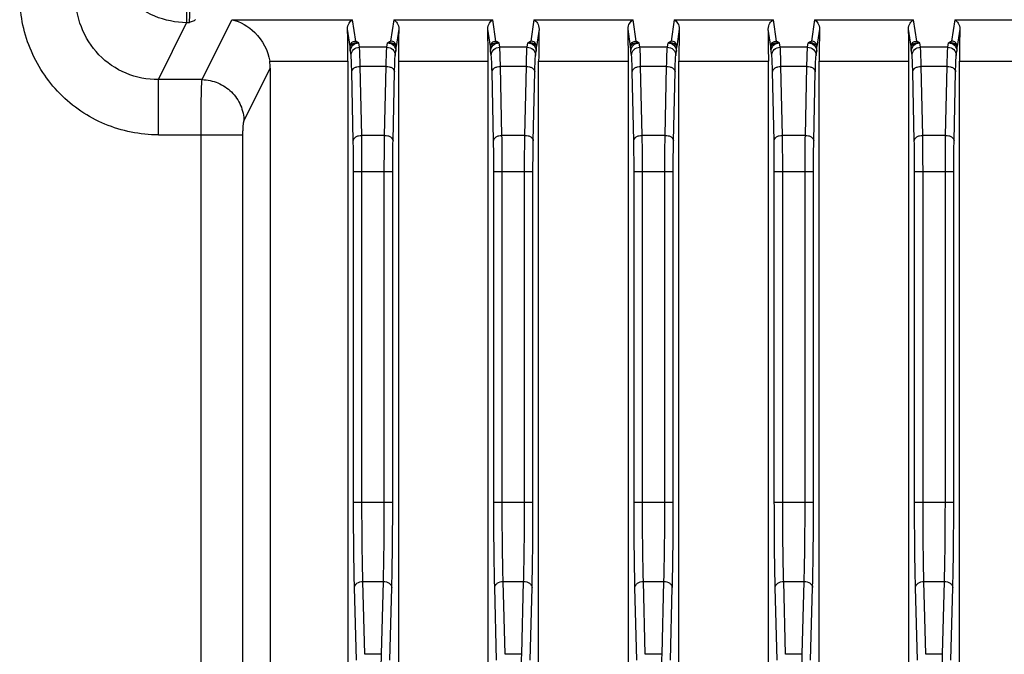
# Model space of a CAD drawing. Header units: millimetres. Extents: x 0 to 1189, y 0 to 841.
# Tile 22 of 29: x 924 to 959, y 547 to 570. Entities that reach past the tile are written whole.
import ezdxf

# ---------------------------------------------------------------- set-up
doc = ezdxf.new("R2010")
doc.units = ezdxf.units.MM
doc.layers.add('11_COMPONENTS', color=7, linetype='Continuous')

msp = doc.modelspace()

# ---------------------------------------------------------------- linework, layer by layer
at = {"layer": '11_COMPONENTS', "color": 7, "linetype": 'Continuous'}
for p, q in [((929.577, 570.411), (929.577, 569.426)), ((928.569, 567.395), (929.577, 569.426)), ((929.672, 569.426), (929.577, 569.426)), ((930.127, 567.395), (931.184, 569.526)), ((931.184, 569.526), (935.493, 569.526)), ((935.605, 568.772), (935.493, 569.526)), ((936.96, 569.526), (936.848, 568.772)), ((936.96, 569.526), (940.493, 569.526)), ((940.605, 568.772), (940.493, 569.526)), ((941.96, 569.526), (941.848, 568.772)), ((941.96, 569.526), (945.493, 569.526)), ((945.605, 568.772), (945.493, 569.526)), ((946.96, 569.526), (946.848, 568.772)), ((946.96, 569.526), (950.493, 569.526)), ((950.605, 568.772), (950.493, 569.526)), ((951.96, 569.526), (951.848, 568.772)), ((951.96, 569.526), (955.493, 569.526)), ((955.605, 568.772), (955.493, 569.526)), ((956.96, 569.526), (956.848, 568.772)), ((956.96, 569.526), (960.493, 569.526)), ((935.405, 568.575), (935.312, 569.2)), ((937.14, 569.2), (937.048, 568.575)), ((940.405, 568.575), (940.312, 569.2)), ((942.14, 569.2), (942.048, 568.575)), ((945.405, 568.575), (945.312, 569.2)), ((947.14, 569.2), (947.048, 568.575)), ((950.405, 568.575), (950.312, 569.2)), ((952.14, 569.2), (952.048, 568.575)), ((955.405, 568.575), (955.312, 569.2)), ((957.14, 569.2), (957.048, 568.575)), ((935.737, 568.552), (935.714, 568.706)), ((936.715, 568.552), (936.738, 568.706)), ((940.737, 568.552), (940.714, 568.706)), ((941.715, 568.552), (941.738, 568.706)), ((945.737, 568.552), (945.714, 568.706)), ((946.715, 568.552), (946.738, 568.706)), ((950.737, 568.552), (950.714, 568.706)), ((951.715, 568.552), (951.738, 568.706)), ((955.737, 568.552), (955.714, 568.706)), ((956.715, 568.552), (956.738, 568.706)), ((935.437, 568.257), (935.414, 568.41)), ((936.715, 568.552), (935.737, 568.552)), ((937.015, 568.257), (937.038, 568.41)), ((940.437, 568.257), (940.414, 568.41)), ((941.715, 568.552), (940.737, 568.552)), ((942.015, 568.257), (942.038, 568.41)), ((945.437, 568.257), (945.414, 568.41)), ((946.715, 568.552), (945.737, 568.552)), ((947.015, 568.257), (947.038, 568.41)), ((950.437, 568.257), (950.414, 568.41)), ((951.715, 568.552), (950.737, 568.552)), ((952.015, 568.257), (952.038, 568.41)), ((955.437, 568.257), (955.414, 568.41)), ((956.715, 568.552), (955.737, 568.552)), ((957.015, 568.257), (957.038, 568.41)), ((932.54, 568.049), (935.326, 568.049)), ((935.326, 568.049), (935.326, 519.736)), ((937.126, 568.049), (937.126, 519.736)), ((937.126, 568.049), (940.326, 568.049)), ((940.326, 519.736), (940.326, 568.049)), ((942.126, 519.736), (942.126, 568.049)), ((942.126, 568.049), (945.326, 568.049)), ((945.326, 519.736), (945.326, 568.049)), ((947.126, 519.736), (947.126, 568.049)), ((947.126, 568.049), (950.326, 568.049)), ((950.326, 519.736), (950.326, 568.049)), ((952.126, 519.736), (952.126, 568.049)), ((952.126, 568.049), (955.326, 568.049)), ((955.326, 519.736), (955.326, 568.049)), ((957.126, 519.736), (957.126, 568.049)), ((957.126, 568.049), (960.326, 568.049)), ((931.621, 565.918), (932.559, 567.807)), ((932.559, 567.807), (932.559, 519.736)), ((935.518, 565.215), (935.464, 567.675)), ((935.818, 565.408), (935.763, 567.868)), ((936.689, 567.868), (935.763, 567.868)), ((936.635, 565.408), (936.689, 567.868)), ((936.935, 565.215), (936.989, 567.675)), ((940.518, 565.215), (940.464, 567.675)), ((940.818, 565.408), (940.763, 567.868)), ((941.689, 567.868), (940.763, 567.868)), ((941.635, 565.408), (941.689, 567.868)), ((941.935, 565.215), (941.989, 567.675)), ((945.518, 565.215), (945.464, 567.675)), ((945.818, 565.408), (945.763, 567.868)), ((946.689, 567.868), (945.763, 567.868)), ((946.635, 565.408), (946.689, 567.868)), ((946.935, 565.215), (946.989, 567.675)), ((950.518, 565.215), (950.464, 567.675)), ((950.818, 565.408), (950.763, 567.868)), ((951.689, 567.868), (950.763, 567.868)), ((951.635, 565.408), (951.689, 567.868)), ((951.935, 565.215), (951.989, 567.675)), ((955.518, 565.215), (955.464, 567.675)), ((955.818, 565.408), (955.763, 567.868)), ((956.689, 567.868), (955.763, 567.868)), ((956.635, 565.408), (956.689, 567.868)), ((956.935, 565.215), (956.989, 567.675)), ((928.569, 565.425), (928.569, 567.395)), ((930.127, 567.395), (928.569, 567.395)), ((928.569, 565.425), (931.585, 565.425)), ((930.091, 505.372), (930.091, 565.425)), ((931.585, 507.363), (931.585, 565.425)), ((936.635, 565.408), (935.818, 565.408)), ((941.635, 565.408), (940.818, 565.408)), ((946.635, 565.408), (945.818, 565.408)), ((951.635, 565.408), (950.818, 565.408)), ((956.635, 565.408), (955.818, 565.408)), ((935.528, 552.322), (935.528, 564.123)), ((935.528, 564.123), (936.924, 564.123)), ((935.828, 552.322), (935.828, 564.123)), ((936.624, 552.322), (936.624, 564.123)), ((936.924, 552.322), (936.924, 564.123)), ((940.528, 552.322), (940.528, 564.123)), ((940.528, 564.123), (941.924, 564.123)), ((940.828, 552.322), (940.828, 564.123)), ((941.624, 552.322), (941.624, 564.123)), ((941.924, 552.322), (941.924, 564.123)), ((945.528, 552.322), (945.528, 564.123)), ((945.528, 564.123), (946.924, 564.123)), ((945.828, 552.322), (945.828, 564.123)), ((946.624, 552.322), (946.624, 564.123)), ((946.924, 552.322), (946.924, 564.123)), ((950.528, 552.322), (950.528, 564.123)), ((950.528, 564.123), (951.924, 564.123)), ((950.828, 552.322), (950.828, 564.123)), ((951.624, 552.322), (951.624, 564.123)), ((951.924, 552.322), (951.924, 564.123)), ((955.528, 552.322), (955.528, 564.123)), ((955.528, 564.123), (956.924, 564.123)), ((955.828, 552.322), (955.828, 564.123)), ((956.624, 552.322), (956.624, 564.123)), ((956.924, 552.322), (956.924, 564.123)), ((935.528, 552.322), (936.924, 552.322)), ((940.528, 552.322), (941.924, 552.322)), ((945.528, 552.322), (946.924, 552.322)), ((950.528, 552.322), (951.924, 552.322)), ((955.528, 552.322), (956.924, 552.322)), ((935.929, 546.897), (935.861, 549.494)), ((935.861, 549.494), (936.592, 549.494)), ((936.524, 546.897), (936.592, 549.494)), ((940.929, 546.897), (940.861, 549.494)), ((940.861, 549.494), (941.592, 549.494)), ((941.524, 546.897), (941.592, 549.494)), ((945.929, 546.897), (945.861, 549.494)), ((945.861, 549.494), (946.592, 549.494)), ((946.524, 546.897), (946.592, 549.494)), ((950.929, 546.897), (950.861, 549.494)), ((950.861, 549.494), (951.592, 549.494)), ((951.524, 546.897), (951.592, 549.494)), ((955.929, 546.897), (955.861, 549.494)), ((955.861, 549.494), (956.592, 549.494)), ((956.524, 546.897), (956.592, 549.494)), ((935.629, 546.685), (935.561, 549.281)), ((936.823, 546.685), (936.891, 549.281)), ((940.629, 546.685), (940.561, 549.281)), ((941.823, 546.685), (941.891, 549.281)), ((945.629, 546.685), (945.561, 549.281)), ((946.823, 546.685), (946.891, 549.281)), ((950.629, 546.685), (950.561, 549.281)), ((951.823, 546.685), (951.891, 549.281)), ((955.629, 546.685), (955.561, 549.281)), ((956.823, 546.685), (956.891, 549.281)), ((936.524, 546.897), (935.929, 546.897)), ((941.524, 546.897), (940.929, 546.897)), ((946.524, 546.897), (945.929, 546.897)), ((951.524, 546.897), (950.929, 546.897)), ((956.524, 546.897), (955.929, 546.897))]:
    msp.add_line(p, q, dxfattribs=at)
for centre, major_axis, ratio, start_param, end_param in [((935.287, 568.049), (0, 1.5), 0.026186, -1.570796, -0.695632), ((937.166, 568.049), (0, 1.5), 0.026186, 0.695632, 1.570796), ((940.287, 568.049), (0, 1.5), 0.026186, -1.570796, -0.695632), ((942.166, 568.049), (0, 1.5), 0.026186, 0.695632, 1.570796), ((945.287, 568.049), (0, 1.5), 0.026186, -1.570796, -0.695632), ((947.166, 568.049), (0, 1.5), 0.026186, 0.695632, 1.570796), ((950.287, 568.049), (0, 1.5), 0.026186, -1.570796, -0.695632), ((952.166, 568.049), (0, 1.5), 0.026186, 0.695632, 1.570796), ((955.287, 568.049), (0, 1.5), 0.026186, -1.570796, -0.695632), ((957.166, 568.049), (0, 1.5), 0.026186, 0.695632, 1.570796), ((931.053, 567.784), (0.679, 1.369), 0.981173, -1.102604, -0.943206)]:
    msp.add_ellipse(centre, major_axis=major_axis, ratio=ratio, start_param=start_param, end_param=end_param, dxfattribs=at)
for points, knots in [([(929.577, 569.426), (929.19, 569.428), (928.408, 569.586), (927.421, 570.252), (926.762, 571.243), (926.606, 572.024), (926.604, 572.411)], [0, 0, 0, 0, 0.250068, 0.500154, 0.750142, 1, 1, 1, 1]), ([(928.569, 565.425), (927.922, 565.425), (926.614, 565.685), (924.967, 566.804), (923.877, 568.47), (923.626, 569.778), (923.626, 570.425)], [0, 0, 0, 0, 0.249965, 0.499924, 0.749927, 1, 1, 1, 1]), ([(928.569, 567.395), (928.178, 567.391), (927.385, 567.544), (926.393, 568.229), (925.753, 569.246), (925.615, 570.036), (925.619, 570.425)], [0, 0, 0, 0, 0.250257, 0.500587, 0.750563, 1, 1, 1, 1]), ([(929.672, 569.426), (929.681, 569.465), (929.687, 569.58), (929.699, 569.794), (929.705, 570.083), (929.706, 570.297), (929.706, 570.411)], [0, 0, 0, 0, 0.121204, 0.347802, 0.652943, 1, 1, 1, 1]), ([(929.893, 569.54), (929.891, 569.527), (929.862, 569.504), (929.789, 569.467), (929.72, 569.443), (929.672, 569.426)], [0, 0, 0, 0, 0.154877, 0.392499, 1, 1, 1, 1]), ([(931.184, 569.526), (931.491, 569.468), (932.135, 569.098), (932.479, 568.43), (932.54, 568.049)], [0, 0, 0, 0, 0.446847, 1, 1, 1, 1]), ([(935.312, 569.2), (935.31, 569.273), (935.348, 569.406), (935.443, 569.501), (935.493, 569.526)], [0, 0, 0, 0, 0.56873, 1, 1, 1, 1]), ([(936.96, 569.526), (937.009, 569.501), (937.105, 569.406), (937.143, 569.273), (937.14, 569.2)], [0, 0, 0, 0, 0.431244, 1, 1, 1, 1]), ([(940.312, 569.2), (940.31, 569.273), (940.348, 569.406), (940.443, 569.501), (940.493, 569.526)], [0, 0, 0, 0, 0.56873, 1, 1, 1, 1]), ([(941.96, 569.526), (942.009, 569.501), (942.105, 569.406), (942.143, 569.273), (942.14, 569.2)], [0, 0, 0, 0, 0.431244, 1, 1, 1, 1]), ([(945.312, 569.2), (945.31, 569.273), (945.348, 569.406), (945.443, 569.501), (945.493, 569.526)], [0, 0, 0, 0, 0.56873, 1, 1, 1, 1]), ([(946.96, 569.526), (947.009, 569.501), (947.105, 569.406), (947.143, 569.273), (947.14, 569.2)], [0, 0, 0, 0, 0.431244, 1, 1, 1, 1]), ([(950.312, 569.2), (950.31, 569.273), (950.348, 569.406), (950.443, 569.501), (950.493, 569.526)], [0, 0, 0, 0, 0.56873, 1, 1, 1, 1]), ([(951.96, 569.526), (952.009, 569.501), (952.105, 569.406), (952.143, 569.273), (952.14, 569.2)], [0, 0, 0, 0, 0.431244, 1, 1, 1, 1]), ([(955.312, 569.2), (955.31, 569.273), (955.348, 569.406), (955.443, 569.501), (955.493, 569.526)], [0, 0, 0, 0, 0.56873, 1, 1, 1, 1]), ([(956.96, 569.526), (957.009, 569.501), (957.105, 569.406), (957.143, 569.273), (957.14, 569.2)], [0, 0, 0, 0, 0.431244, 1, 1, 1, 1]), ([(935.405, 568.575), (935.405, 568.626), (935.449, 568.73), (935.554, 568.772), (935.605, 568.772)], [0, 0, 0, 0, 0.497369, 1, 1, 1, 1]), ([(935.714, 568.706), (935.642, 568.713), (935.536, 568.697), (935.435, 568.635), (935.406, 568.594), (935.405, 568.575)], [0, 0, 0, 0, 0.614308, 0.843414, 1, 1, 1, 1]), ([(935.414, 568.41), (935.415, 568.486), (935.48, 568.643), (935.638, 568.705), (935.714, 568.706)], [0, 0, 0, 0, 0.497369, 1, 1, 1, 1]), ([(935.714, 568.706), (935.69, 568.716), (935.656, 568.73), (935.62, 568.752), (935.606, 568.765), (935.605, 568.772)], [0, 0, 0, 0, 0.599211, 0.837113, 1, 1, 1, 1]), ([(936.848, 568.772), (936.847, 568.765), (936.833, 568.752), (936.796, 568.73), (936.762, 568.716), (936.738, 568.706)], [0, 0, 0, 0, 0.16287, 0.400795, 1, 1, 1, 1]), ([(937.048, 568.575), (937.046, 568.594), (937.018, 568.635), (936.916, 568.697), (936.811, 568.713), (936.738, 568.706)], [0, 0, 0, 0, 0.1565, 0.385591, 1, 1, 1, 1]), ([(936.738, 568.706), (936.814, 568.705), (936.972, 568.643), (937.038, 568.486), (937.038, 568.41)], [0, 0, 0, 0, 0.502631, 1, 1, 1, 1]), ([(937.048, 568.575), (937.047, 568.626), (937.004, 568.73), (936.898, 568.772), (936.848, 568.772)], [0, 0, 0, 0, 0.497371, 1, 1, 1, 1]), ([(940.405, 568.575), (940.405, 568.626), (940.449, 568.73), (940.554, 568.772), (940.605, 568.772)], [0, 0, 0, 0, 0.497369, 1, 1, 1, 1]), ([(940.714, 568.706), (940.642, 568.713), (940.536, 568.697), (940.435, 568.635), (940.406, 568.594), (940.405, 568.575)], [0, 0, 0, 0, 0.614308, 0.843414, 1, 1, 1, 1]), ([(940.414, 568.41), (940.415, 568.486), (940.48, 568.643), (940.638, 568.705), (940.714, 568.706)], [0, 0, 0, 0, 0.497369, 1, 1, 1, 1]), ([(940.714, 568.706), (940.69, 568.716), (940.656, 568.73), (940.62, 568.752), (940.606, 568.765), (940.605, 568.772)], [0, 0, 0, 0, 0.599211, 0.837113, 1, 1, 1, 1]), ([(941.848, 568.772), (941.847, 568.765), (941.833, 568.752), (941.796, 568.73), (941.762, 568.716), (941.738, 568.706)], [0, 0, 0, 0, 0.16287, 0.400795, 1, 1, 1, 1]), ([(942.048, 568.575), (942.046, 568.594), (942.018, 568.635), (941.916, 568.697), (941.811, 568.713), (941.738, 568.706)], [0, 0, 0, 0, 0.1565, 0.385591, 1, 1, 1, 1]), ([(941.738, 568.706), (941.814, 568.705), (941.972, 568.643), (942.038, 568.486), (942.038, 568.41)], [0, 0, 0, 0, 0.502631, 1, 1, 1, 1]), ([(942.048, 568.575), (942.047, 568.626), (942.004, 568.73), (941.898, 568.772), (941.848, 568.772)], [0, 0, 0, 0, 0.497371, 1, 1, 1, 1]), ([(945.405, 568.575), (945.405, 568.626), (945.449, 568.73), (945.554, 568.772), (945.605, 568.772)], [0, 0, 0, 0, 0.497369, 1, 1, 1, 1]), ([(945.714, 568.706), (945.642, 568.713), (945.536, 568.697), (945.435, 568.635), (945.406, 568.594), (945.405, 568.575)], [0, 0, 0, 0, 0.614308, 0.843414, 1, 1, 1, 1]), ([(945.414, 568.41), (945.415, 568.486), (945.48, 568.643), (945.638, 568.705), (945.714, 568.706)], [0, 0, 0, 0, 0.497369, 1, 1, 1, 1]), ([(945.714, 568.706), (945.69, 568.716), (945.656, 568.73), (945.62, 568.752), (945.606, 568.765), (945.605, 568.772)], [0, 0, 0, 0, 0.599211, 0.837113, 1, 1, 1, 1]), ([(946.848, 568.772), (946.847, 568.765), (946.833, 568.752), (946.796, 568.73), (946.762, 568.716), (946.738, 568.706)], [0, 0, 0, 0, 0.16287, 0.400795, 1, 1, 1, 1]), ([(947.048, 568.575), (947.046, 568.594), (947.018, 568.635), (946.916, 568.697), (946.811, 568.713), (946.738, 568.706)], [0, 0, 0, 0, 0.1565, 0.385591, 1, 1, 1, 1]), ([(946.738, 568.706), (946.814, 568.705), (946.972, 568.643), (947.038, 568.486), (947.038, 568.41)], [0, 0, 0, 0, 0.502631, 1, 1, 1, 1]), ([(947.048, 568.575), (947.047, 568.626), (947.004, 568.73), (946.898, 568.772), (946.848, 568.772)], [0, 0, 0, 0, 0.497371, 1, 1, 1, 1]), ([(950.405, 568.575), (950.405, 568.626), (950.449, 568.73), (950.554, 568.772), (950.605, 568.772)], [0, 0, 0, 0, 0.497369, 1, 1, 1, 1]), ([(950.714, 568.706), (950.642, 568.713), (950.536, 568.697), (950.435, 568.635), (950.406, 568.594), (950.405, 568.575)], [0, 0, 0, 0, 0.614308, 0.843414, 1, 1, 1, 1]), ([(950.414, 568.41), (950.415, 568.486), (950.48, 568.643), (950.638, 568.705), (950.714, 568.706)], [0, 0, 0, 0, 0.497369, 1, 1, 1, 1]), ([(950.714, 568.706), (950.69, 568.716), (950.656, 568.73), (950.62, 568.752), (950.606, 568.765), (950.605, 568.772)], [0, 0, 0, 0, 0.599211, 0.837113, 1, 1, 1, 1]), ([(951.848, 568.772), (951.847, 568.765), (951.833, 568.752), (951.796, 568.73), (951.762, 568.716), (951.738, 568.706)], [0, 0, 0, 0, 0.16287, 0.400795, 1, 1, 1, 1]), ([(952.048, 568.575), (952.046, 568.594), (952.018, 568.635), (951.916, 568.697), (951.811, 568.713), (951.738, 568.706)], [0, 0, 0, 0, 0.1565, 0.385591, 1, 1, 1, 1]), ([(951.738, 568.706), (951.814, 568.705), (951.972, 568.643), (952.038, 568.486), (952.038, 568.41)], [0, 0, 0, 0, 0.502631, 1, 1, 1, 1]), ([(952.048, 568.575), (952.047, 568.626), (952.004, 568.73), (951.898, 568.772), (951.848, 568.772)], [0, 0, 0, 0, 0.497371, 1, 1, 1, 1]), ([(955.405, 568.575), (955.405, 568.626), (955.449, 568.73), (955.554, 568.772), (955.605, 568.772)], [0, 0, 0, 0, 0.497369, 1, 1, 1, 1]), ([(955.714, 568.706), (955.642, 568.713), (955.536, 568.697), (955.435, 568.635), (955.406, 568.594), (955.405, 568.575)], [0, 0, 0, 0, 0.614308, 0.843414, 1, 1, 1, 1]), ([(955.414, 568.41), (955.415, 568.486), (955.48, 568.643), (955.638, 568.705), (955.714, 568.706)], [0, 0, 0, 0, 0.497369, 1, 1, 1, 1]), ([(955.714, 568.706), (955.69, 568.716), (955.656, 568.73), (955.62, 568.752), (955.606, 568.765), (955.605, 568.772)], [0, 0, 0, 0, 0.599211, 0.837113, 1, 1, 1, 1]), ([(956.848, 568.772), (956.847, 568.765), (956.833, 568.752), (956.796, 568.73), (956.762, 568.716), (956.738, 568.706)], [0, 0, 0, 0, 0.16287, 0.400795, 1, 1, 1, 1]), ([(957.048, 568.575), (957.046, 568.594), (957.018, 568.635), (956.916, 568.697), (956.811, 568.713), (956.738, 568.706)], [0, 0, 0, 0, 0.1565, 0.385591, 1, 1, 1, 1]), ([(956.738, 568.706), (956.814, 568.705), (956.972, 568.643), (957.038, 568.486), (957.038, 568.41)], [0, 0, 0, 0, 0.502631, 1, 1, 1, 1]), ([(957.048, 568.575), (957.047, 568.626), (957.004, 568.73), (956.898, 568.772), (956.848, 568.772)], [0, 0, 0, 0, 0.497371, 1, 1, 1, 1]), ([(935.414, 568.41), (935.413, 568.418), (935.408, 568.473), (935.406, 568.528), (935.405, 568.575)], [0, 0, 0, 0, 0.144201, 1, 1, 1, 1]), ([(935.437, 568.257), (935.438, 568.332), (935.503, 568.49), (935.661, 568.552), (935.737, 568.552)], [0, 0, 0, 0, 0.497369, 1, 1, 1, 1]), ([(935.763, 567.868), (935.761, 568.017), (935.754, 568.245), (935.747, 568.474), (935.737, 568.552)], [0, 0, 0, 0, 0.652289, 1, 1, 1, 1]), ([(936.689, 567.868), (936.692, 568.017), (936.699, 568.245), (936.705, 568.474), (936.715, 568.552)], [0, 0, 0, 0, 0.652371, 1, 1, 1, 1]), ([(936.715, 568.552), (936.792, 568.552), (936.949, 568.49), (937.015, 568.332), (937.015, 568.257)], [0, 0, 0, 0, 0.502631, 1, 1, 1, 1]), ([(937.038, 568.41), (937.039, 568.418), (937.044, 568.473), (937.046, 568.528), (937.048, 568.575)], [0, 0, 0, 0, 0.144222, 1, 1, 1, 1]), ([(940.414, 568.41), (940.413, 568.418), (940.408, 568.473), (940.406, 568.528), (940.405, 568.575)], [0, 0, 0, 0, 0.144201, 1, 1, 1, 1]), ([(940.437, 568.257), (940.438, 568.332), (940.503, 568.49), (940.661, 568.552), (940.737, 568.552)], [0, 0, 0, 0, 0.497369, 1, 1, 1, 1]), ([(940.763, 567.868), (940.761, 568.017), (940.754, 568.245), (940.747, 568.474), (940.737, 568.552)], [0, 0, 0, 0, 0.652289, 1, 1, 1, 1]), ([(941.689, 567.868), (941.692, 568.017), (941.699, 568.245), (941.705, 568.474), (941.715, 568.552)], [0, 0, 0, 0, 0.652371, 1, 1, 1, 1]), ([(941.715, 568.552), (941.792, 568.552), (941.949, 568.49), (942.015, 568.332), (942.015, 568.257)], [0, 0, 0, 0, 0.502631, 1, 1, 1, 1]), ([(942.038, 568.41), (942.039, 568.418), (942.044, 568.473), (942.046, 568.528), (942.048, 568.575)], [0, 0, 0, 0, 0.144222, 1, 1, 1, 1]), ([(945.414, 568.41), (945.413, 568.418), (945.408, 568.473), (945.406, 568.528), (945.405, 568.575)], [0, 0, 0, 0, 0.144201, 1, 1, 1, 1]), ([(945.437, 568.257), (945.438, 568.332), (945.503, 568.49), (945.661, 568.552), (945.737, 568.552)], [0, 0, 0, 0, 0.497369, 1, 1, 1, 1]), ([(945.763, 567.868), (945.761, 568.017), (945.754, 568.245), (945.747, 568.474), (945.737, 568.552)], [0, 0, 0, 0, 0.652289, 1, 1, 1, 1]), ([(946.689, 567.868), (946.692, 568.017), (946.699, 568.245), (946.705, 568.474), (946.715, 568.552)], [0, 0, 0, 0, 0.652371, 1, 1, 1, 1]), ([(946.715, 568.552), (946.792, 568.552), (946.949, 568.49), (947.015, 568.332), (947.015, 568.257)], [0, 0, 0, 0, 0.502631, 1, 1, 1, 1]), ([(947.038, 568.41), (947.039, 568.418), (947.044, 568.473), (947.046, 568.528), (947.048, 568.575)], [0, 0, 0, 0, 0.144222, 1, 1, 1, 1]), ([(950.414, 568.41), (950.413, 568.418), (950.408, 568.473), (950.406, 568.528), (950.405, 568.575)], [0, 0, 0, 0, 0.144201, 1, 1, 1, 1]), ([(950.437, 568.257), (950.438, 568.332), (950.503, 568.49), (950.661, 568.552), (950.737, 568.552)], [0, 0, 0, 0, 0.497369, 1, 1, 1, 1]), ([(950.763, 567.868), (950.761, 568.017), (950.754, 568.245), (950.747, 568.474), (950.737, 568.552)], [0, 0, 0, 0, 0.652289, 1, 1, 1, 1]), ([(951.689, 567.868), (951.692, 568.017), (951.699, 568.245), (951.705, 568.474), (951.715, 568.552)], [0, 0, 0, 0, 0.652371, 1, 1, 1, 1]), ([(951.715, 568.552), (951.792, 568.552), (951.949, 568.49), (952.015, 568.332), (952.015, 568.257)], [0, 0, 0, 0, 0.502631, 1, 1, 1, 1]), ([(952.038, 568.41), (952.039, 568.418), (952.044, 568.473), (952.046, 568.528), (952.048, 568.575)], [0, 0, 0, 0, 0.144222, 1, 1, 1, 1]), ([(955.414, 568.41), (955.413, 568.418), (955.408, 568.473), (955.406, 568.528), (955.405, 568.575)], [0, 0, 0, 0, 0.144201, 1, 1, 1, 1]), ([(955.437, 568.257), (955.438, 568.332), (955.503, 568.49), (955.661, 568.552), (955.737, 568.552)], [0, 0, 0, 0, 0.497369, 1, 1, 1, 1]), ([(955.763, 567.868), (955.761, 568.017), (955.754, 568.245), (955.747, 568.474), (955.737, 568.552)], [0, 0, 0, 0, 0.652289, 1, 1, 1, 1]), ([(956.689, 567.868), (956.692, 568.017), (956.699, 568.245), (956.705, 568.474), (956.715, 568.552)], [0, 0, 0, 0, 0.652371, 1, 1, 1, 1]), ([(956.715, 568.552), (956.792, 568.552), (956.949, 568.49), (957.015, 568.332), (957.015, 568.257)], [0, 0, 0, 0, 0.502631, 1, 1, 1, 1]), ([(957.038, 568.41), (957.039, 568.418), (957.044, 568.473), (957.046, 568.528), (957.048, 568.575)], [0, 0, 0, 0, 0.144222, 1, 1, 1, 1]), ([(935.464, 567.675), (935.461, 567.802), (935.454, 567.996), (935.447, 568.19), (935.437, 568.257)], [0, 0, 0, 0, 0.652165, 1, 1, 1, 1]), ([(936.989, 567.675), (936.992, 567.802), (936.999, 567.996), (937.005, 568.19), (937.015, 568.257)], [0, 0, 0, 0, 0.652246, 1, 1, 1, 1]), ([(940.464, 567.675), (940.461, 567.802), (940.454, 567.996), (940.447, 568.19), (940.437, 568.257)], [0, 0, 0, 0, 0.652165, 1, 1, 1, 1]), ([(941.989, 567.675), (941.992, 567.802), (941.999, 567.996), (942.005, 568.19), (942.015, 568.257)], [0, 0, 0, 0, 0.652246, 1, 1, 1, 1]), ([(945.464, 567.675), (945.461, 567.802), (945.454, 567.996), (945.447, 568.19), (945.437, 568.257)], [0, 0, 0, 0, 0.652165, 1, 1, 1, 1]), ([(946.989, 567.675), (946.992, 567.802), (946.999, 567.996), (947.005, 568.19), (947.015, 568.257)], [0, 0, 0, 0, 0.652246, 1, 1, 1, 1]), ([(950.464, 567.675), (950.461, 567.802), (950.454, 567.996), (950.447, 568.19), (950.437, 568.257)], [0, 0, 0, 0, 0.652165, 1, 1, 1, 1]), ([(951.989, 567.675), (951.992, 567.802), (951.999, 567.996), (952.005, 568.19), (952.015, 568.257)], [0, 0, 0, 0, 0.652246, 1, 1, 1, 1]), ([(955.464, 567.675), (955.461, 567.802), (955.454, 567.996), (955.447, 568.19), (955.437, 568.257)], [0, 0, 0, 0, 0.652165, 1, 1, 1, 1]), ([(956.989, 567.675), (956.992, 567.802), (956.999, 567.996), (957.005, 568.19), (957.015, 568.257)], [0, 0, 0, 0, 0.652246, 1, 1, 1, 1]), ([(935.464, 567.675), (935.464, 567.701), (935.485, 567.756), (935.555, 567.818), (935.652, 567.858), (935.725, 567.868), (935.763, 567.868)], [0, 0, 0, 0, 0.198825, 0.431898, 0.704108, 1, 1, 1, 1]), ([(936.689, 567.868), (936.727, 567.868), (936.801, 567.858), (936.897, 567.818), (936.967, 567.756), (936.988, 567.701), (936.989, 567.675)], [0, 0, 0, 0, 0.295892, 0.568102, 0.801175, 1, 1, 1, 1]), ([(940.464, 567.675), (940.464, 567.701), (940.485, 567.756), (940.555, 567.818), (940.652, 567.858), (940.725, 567.868), (940.763, 567.868)], [0, 0, 0, 0, 0.198825, 0.431898, 0.704108, 1, 1, 1, 1]), ([(941.689, 567.868), (941.727, 567.868), (941.801, 567.858), (941.897, 567.818), (941.967, 567.756), (941.988, 567.701), (941.989, 567.675)], [0, 0, 0, 0, 0.295892, 0.568102, 0.801175, 1, 1, 1, 1]), ([(945.464, 567.675), (945.464, 567.701), (945.485, 567.756), (945.555, 567.818), (945.652, 567.858), (945.725, 567.868), (945.763, 567.868)], [0, 0, 0, 0, 0.198825, 0.431898, 0.704108, 1, 1, 1, 1]), ([(946.689, 567.868), (946.727, 567.868), (946.801, 567.858), (946.897, 567.818), (946.967, 567.756), (946.988, 567.701), (946.989, 567.675)], [0, 0, 0, 0, 0.295892, 0.568102, 0.801175, 1, 1, 1, 1]), ([(950.464, 567.675), (950.464, 567.701), (950.485, 567.756), (950.555, 567.818), (950.652, 567.858), (950.725, 567.868), (950.763, 567.868)], [0, 0, 0, 0, 0.198825, 0.431898, 0.704108, 1, 1, 1, 1]), ([(951.689, 567.868), (951.727, 567.868), (951.801, 567.858), (951.897, 567.818), (951.967, 567.756), (951.988, 567.701), (951.989, 567.675)], [0, 0, 0, 0, 0.295892, 0.568102, 0.801175, 1, 1, 1, 1]), ([(955.464, 567.675), (955.464, 567.701), (955.485, 567.756), (955.555, 567.818), (955.652, 567.858), (955.725, 567.868), (955.763, 567.868)], [0, 0, 0, 0, 0.198825, 0.431898, 0.704108, 1, 1, 1, 1]), ([(956.689, 567.868), (956.727, 567.868), (956.801, 567.858), (956.897, 567.818), (956.967, 567.756), (956.988, 567.701), (956.989, 567.675)], [0, 0, 0, 0, 0.295892, 0.568102, 0.801175, 1, 1, 1, 1]), ([(930.091, 565.425), (930.091, 565.653), (930.093, 566.082), (930.098, 566.659), (930.111, 567.087), (930.117, 567.316), (930.127, 567.395)], [0, 0, 0, 0, 0.34719, 0.65249, 0.879164, 1, 1, 1, 1]), ([(930.127, 567.395), (930.32, 567.392), (930.709, 567.31), (931.201, 566.981), (931.535, 566.495), (931.618, 566.109), (931.621, 565.918)], [0, 0, 0, 0, 0.250817, 0.501849, 0.751804, 1, 1, 1, 1]), ([(931.585, 565.425), (931.585, 565.482), (931.587, 565.589), (931.593, 565.734), (931.605, 565.841), (931.612, 565.899), (931.621, 565.918)], [0, 0, 0, 0, 0.346056, 0.65036, 0.876815, 1, 1, 1, 1]), ([(935.518, 565.215), (935.518, 565.241), (935.539, 565.296), (935.609, 565.358), (935.706, 565.398), (935.779, 565.408), (935.818, 565.408)], [0, 0, 0, 0, 0.198825, 0.431898, 0.704108, 1, 1, 1, 1]), ([(935.528, 564.123), (935.528, 564.221), (935.527, 564.585), (935.523, 564.95), (935.518, 565.215)], [0, 0, 0, 0, 0.270109, 1, 1, 1, 1]), ([(935.828, 564.123), (935.828, 564.238), (935.827, 564.667), (935.823, 565.095), (935.818, 565.408)], [0, 0, 0, 0, 0.27011, 1, 1, 1, 1]), ([(936.624, 564.123), (936.624, 564.238), (936.625, 564.667), (936.629, 565.095), (936.635, 565.408)], [0, 0, 0, 0, 0.270144, 1, 1, 1, 1]), ([(936.635, 565.408), (936.673, 565.408), (936.747, 565.398), (936.843, 565.358), (936.913, 565.296), (936.934, 565.241), (936.935, 565.215)], [0, 0, 0, 0, 0.295892, 0.568102, 0.801175, 1, 1, 1, 1]), ([(936.924, 564.123), (936.924, 564.221), (936.925, 564.585), (936.929, 564.95), (936.935, 565.215)], [0, 0, 0, 0, 0.270144, 1, 1, 1, 1]), ([(940.518, 565.215), (940.518, 565.241), (940.539, 565.296), (940.609, 565.358), (940.706, 565.398), (940.779, 565.408), (940.818, 565.408)], [0, 0, 0, 0, 0.198825, 0.431898, 0.704108, 1, 1, 1, 1]), ([(940.528, 564.123), (940.528, 564.221), (940.527, 564.585), (940.523, 564.95), (940.518, 565.215)], [0, 0, 0, 0, 0.270109, 1, 1, 1, 1]), ([(940.828, 564.123), (940.828, 564.238), (940.827, 564.667), (940.823, 565.095), (940.818, 565.408)], [0, 0, 0, 0, 0.27011, 1, 1, 1, 1]), ([(941.624, 564.123), (941.624, 564.238), (941.625, 564.667), (941.629, 565.095), (941.635, 565.408)], [0, 0, 0, 0, 0.270144, 1, 1, 1, 1]), ([(941.635, 565.408), (941.673, 565.408), (941.747, 565.398), (941.843, 565.358), (941.913, 565.296), (941.934, 565.241), (941.935, 565.215)], [0, 0, 0, 0, 0.295892, 0.568102, 0.801175, 1, 1, 1, 1]), ([(941.924, 564.123), (941.924, 564.221), (941.925, 564.585), (941.929, 564.95), (941.935, 565.215)], [0, 0, 0, 0, 0.270144, 1, 1, 1, 1]), ([(945.518, 565.215), (945.518, 565.241), (945.539, 565.296), (945.609, 565.358), (945.706, 565.398), (945.779, 565.408), (945.818, 565.408)], [0, 0, 0, 0, 0.198825, 0.431898, 0.704108, 1, 1, 1, 1]), ([(945.528, 564.123), (945.528, 564.221), (945.527, 564.585), (945.523, 564.95), (945.518, 565.215)], [0, 0, 0, 0, 0.270109, 1, 1, 1, 1]), ([(945.828, 564.123), (945.828, 564.238), (945.827, 564.667), (945.823, 565.095), (945.818, 565.408)], [0, 0, 0, 0, 0.27011, 1, 1, 1, 1]), ([(946.624, 564.123), (946.624, 564.238), (946.625, 564.667), (946.629, 565.095), (946.635, 565.408)], [0, 0, 0, 0, 0.270144, 1, 1, 1, 1]), ([(946.635, 565.408), (946.673, 565.408), (946.747, 565.398), (946.843, 565.358), (946.913, 565.296), (946.934, 565.241), (946.935, 565.215)], [0, 0, 0, 0, 0.295892, 0.568102, 0.801175, 1, 1, 1, 1]), ([(946.924, 564.123), (946.924, 564.221), (946.925, 564.585), (946.929, 564.95), (946.935, 565.215)], [0, 0, 0, 0, 0.270144, 1, 1, 1, 1]), ([(950.518, 565.215), (950.518, 565.241), (950.539, 565.296), (950.609, 565.358), (950.706, 565.398), (950.779, 565.408), (950.818, 565.408)], [0, 0, 0, 0, 0.198825, 0.431898, 0.704108, 1, 1, 1, 1]), ([(950.528, 564.123), (950.528, 564.221), (950.527, 564.585), (950.523, 564.95), (950.518, 565.215)], [0, 0, 0, 0, 0.270109, 1, 1, 1, 1]), ([(950.828, 564.123), (950.828, 564.238), (950.827, 564.667), (950.823, 565.095), (950.818, 565.408)], [0, 0, 0, 0, 0.27011, 1, 1, 1, 1]), ([(951.624, 564.123), (951.624, 564.238), (951.625, 564.667), (951.629, 565.095), (951.635, 565.408)], [0, 0, 0, 0, 0.270144, 1, 1, 1, 1]), ([(951.635, 565.408), (951.673, 565.408), (951.747, 565.398), (951.843, 565.358), (951.913, 565.296), (951.934, 565.241), (951.935, 565.215)], [0, 0, 0, 0, 0.295892, 0.568102, 0.801175, 1, 1, 1, 1]), ([(951.924, 564.123), (951.924, 564.221), (951.925, 564.585), (951.929, 564.95), (951.935, 565.215)], [0, 0, 0, 0, 0.270144, 1, 1, 1, 1]), ([(955.518, 565.215), (955.518, 565.241), (955.539, 565.296), (955.609, 565.358), (955.706, 565.398), (955.779, 565.408), (955.818, 565.408)], [0, 0, 0, 0, 0.198825, 0.431898, 0.704108, 1, 1, 1, 1]), ([(955.528, 564.123), (955.528, 564.221), (955.527, 564.585), (955.523, 564.95), (955.518, 565.215)], [0, 0, 0, 0, 0.270109, 1, 1, 1, 1]), ([(955.828, 564.123), (955.828, 564.238), (955.827, 564.667), (955.823, 565.095), (955.818, 565.408)], [0, 0, 0, 0, 0.27011, 1, 1, 1, 1]), ([(956.624, 564.123), (956.624, 564.238), (956.625, 564.667), (956.629, 565.095), (956.635, 565.408)], [0, 0, 0, 0, 0.270144, 1, 1, 1, 1]), ([(956.635, 565.408), (956.673, 565.408), (956.747, 565.398), (956.843, 565.358), (956.913, 565.296), (956.934, 565.241), (956.935, 565.215)], [0, 0, 0, 0, 0.295892, 0.568102, 0.801175, 1, 1, 1, 1]), ([(956.924, 564.123), (956.924, 564.221), (956.925, 564.585), (956.929, 564.95), (956.935, 565.215)], [0, 0, 0, 0, 0.270144, 1, 1, 1, 1]), ([(935.561, 549.281), (935.555, 549.499), (935.534, 550.512), (935.528, 551.526), (935.528, 552.322)], [0, 0, 0, 0, 0.2143, 1, 1, 1, 1]), ([(935.861, 549.494), (935.855, 549.696), (935.834, 550.638), (935.828, 551.581), (935.828, 552.322)], [0, 0, 0, 0, 0.214302, 1, 1, 1, 1]), ([(936.592, 549.494), (936.597, 549.696), (936.618, 550.638), (936.624, 551.581), (936.624, 552.322)], [0, 0, 0, 0, 0.214303, 1, 1, 1, 1]), ([(936.891, 549.281), (936.897, 549.499), (936.918, 550.512), (936.924, 551.526), (936.924, 552.322)], [0, 0, 0, 0, 0.2143, 1, 1, 1, 1]), ([(940.561, 549.281), (940.555, 549.499), (940.534, 550.512), (940.528, 551.526), (940.528, 552.322)], [0, 0, 0, 0, 0.2143, 1, 1, 1, 1]), ([(940.861, 549.494), (940.855, 549.696), (940.834, 550.638), (940.828, 551.581), (940.828, 552.322)], [0, 0, 0, 0, 0.214302, 1, 1, 1, 1]), ([(941.592, 549.494), (941.597, 549.696), (941.618, 550.638), (941.624, 551.581), (941.624, 552.322)], [0, 0, 0, 0, 0.214303, 1, 1, 1, 1]), ([(941.891, 549.281), (941.897, 549.499), (941.918, 550.512), (941.924, 551.526), (941.924, 552.322)], [0, 0, 0, 0, 0.2143, 1, 1, 1, 1]), ([(945.561, 549.281), (945.555, 549.499), (945.534, 550.512), (945.528, 551.526), (945.528, 552.322)], [0, 0, 0, 0, 0.2143, 1, 1, 1, 1]), ([(945.861, 549.494), (945.855, 549.696), (945.834, 550.638), (945.828, 551.581), (945.828, 552.322)], [0, 0, 0, 0, 0.214303, 1, 1, 1, 1]), ([(946.592, 549.494), (946.597, 549.696), (946.618, 550.638), (946.624, 551.581), (946.624, 552.322)], [0, 0, 0, 0, 0.214303, 1, 1, 1, 1]), ([(946.891, 549.281), (946.897, 549.499), (946.918, 550.512), (946.924, 551.526), (946.924, 552.322)], [0, 0, 0, 0, 0.2143, 1, 1, 1, 1]), ([(950.561, 549.281), (950.555, 549.499), (950.534, 550.512), (950.528, 551.526), (950.528, 552.322)], [0, 0, 0, 0, 0.2143, 1, 1, 1, 1]), ([(950.861, 549.494), (950.855, 549.696), (950.834, 550.638), (950.828, 551.581), (950.828, 552.322)], [0, 0, 0, 0, 0.214303, 1, 1, 1, 1]), ([(951.592, 549.494), (951.597, 549.696), (951.618, 550.638), (951.624, 551.581), (951.624, 552.322)], [0, 0, 0, 0, 0.214303, 1, 1, 1, 1]), ([(951.891, 549.281), (951.897, 549.499), (951.918, 550.512), (951.924, 551.526), (951.924, 552.322)], [0, 0, 0, 0, 0.2143, 1, 1, 1, 1]), ([(955.561, 549.281), (955.555, 549.499), (955.534, 550.512), (955.528, 551.526), (955.528, 552.322)], [0, 0, 0, 0, 0.2143, 1, 1, 1, 1]), ([(955.861, 549.494), (955.855, 549.696), (955.834, 550.638), (955.828, 551.581), (955.828, 552.322)], [0, 0, 0, 0, 0.214302, 1, 1, 1, 1]), ([(956.592, 549.494), (956.597, 549.696), (956.618, 550.638), (956.624, 551.581), (956.624, 552.322)], [0, 0, 0, 0, 0.214303, 1, 1, 1, 1]), ([(956.891, 549.281), (956.897, 549.499), (956.918, 550.512), (956.924, 551.526), (956.924, 552.322)], [0, 0, 0, 0, 0.2143, 1, 1, 1, 1]), ([(935.561, 549.281), (935.562, 549.309), (935.581, 549.369), (935.678, 549.464), (935.788, 549.493), (935.861, 549.494)], [0, 0, 0, 0, 0.210835, 0.448465, 1, 1, 1, 1]), ([(936.592, 549.494), (936.665, 549.493), (936.774, 549.464), (936.871, 549.369), (936.891, 549.309), (936.891, 549.281)], [0, 0, 0, 0, 0.551535, 0.789165, 1, 1, 1, 1]), ([(940.561, 549.281), (940.562, 549.309), (940.581, 549.369), (940.678, 549.464), (940.788, 549.493), (940.861, 549.494)], [0, 0, 0, 0, 0.210835, 0.448465, 1, 1, 1, 1]), ([(941.592, 549.494), (941.665, 549.493), (941.774, 549.464), (941.871, 549.369), (941.891, 549.309), (941.891, 549.281)], [0, 0, 0, 0, 0.551535, 0.789165, 1, 1, 1, 1]), ([(945.561, 549.281), (945.562, 549.309), (945.581, 549.369), (945.678, 549.464), (945.788, 549.493), (945.861, 549.494)], [0, 0, 0, 0, 0.210835, 0.448465, 1, 1, 1, 1]), ([(946.592, 549.494), (946.665, 549.493), (946.774, 549.464), (946.871, 549.369), (946.891, 549.309), (946.891, 549.281)], [0, 0, 0, 0, 0.551535, 0.789165, 1, 1, 1, 1]), ([(950.561, 549.281), (950.562, 549.309), (950.581, 549.369), (950.678, 549.464), (950.788, 549.493), (950.861, 549.494)], [0, 0, 0, 0, 0.210835, 0.448465, 1, 1, 1, 1]), ([(951.592, 549.494), (951.665, 549.493), (951.774, 549.464), (951.871, 549.369), (951.891, 549.309), (951.891, 549.281)], [0, 0, 0, 0, 0.551535, 0.789165, 1, 1, 1, 1]), ([(955.561, 549.281), (955.562, 549.309), (955.581, 549.369), (955.678, 549.464), (955.788, 549.493), (955.861, 549.494)], [0, 0, 0, 0, 0.210835, 0.448465, 1, 1, 1, 1]), ([(956.592, 549.494), (956.665, 549.493), (956.774, 549.464), (956.871, 549.369), (956.891, 549.309), (956.891, 549.281)], [0, 0, 0, 0, 0.551535, 0.789165, 1, 1, 1, 1]), ([(936.507, 545.13), (936.507, 545.292), (936.508, 545.881), (936.514, 546.471), (936.524, 546.897)], [0, 0, 0, 0, 0.275854, 1, 1, 1, 1]), ([(941.507, 545.13), (941.507, 545.292), (941.508, 545.881), (941.514, 546.471), (941.524, 546.897)], [0, 0, 0, 0, 0.275854, 1, 1, 1, 1]), ([(946.507, 545.13), (946.507, 545.292), (946.508, 545.881), (946.514, 546.471), (946.524, 546.897)], [0, 0, 0, 0, 0.275854, 1, 1, 1, 1]), ([(951.507, 545.13), (951.507, 545.292), (951.508, 545.881), (951.514, 546.471), (951.524, 546.897)], [0, 0, 0, 0, 0.275854, 1, 1, 1, 1]), ([(956.507, 545.13), (956.507, 545.292), (956.508, 545.881), (956.514, 546.471), (956.524, 546.897)], [0, 0, 0, 0, 0.275854, 1, 1, 1, 1])]:
    msp.add_open_spline(points, degree=3, knots=knots, dxfattribs=at)

doc.saveas('drawing.dxf')
